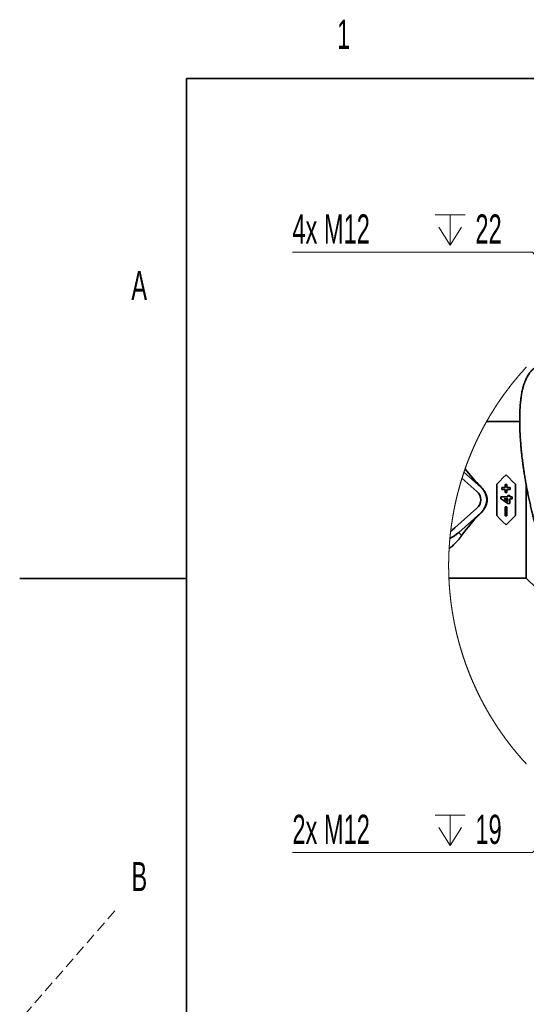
# Model space of a CAD drawing. Header units: millimetres. Extents: x 0 to 12118, y 0 to 8400.
# Tile 42 of 128: x 0 to 1215, y 5978 to 8341. Entities that reach past the tile are written whole.
import ezdxf

# ---------------------------------------------------------------- set-up
doc = ezdxf.new("R2010")
doc.units = ezdxf.units.MM
doc.header["$LTSCALE"] = 20
doc.linetypes.add('HIDDEN', pattern=[1.905, 1.27, -0.635])
doc.styles.add('SLDTEXTSTYLE0', font='TXT', dxfattribs={"width": 0.605})
doc.dimstyles.new('SLDDIMSTYLE12', dxfattribs={"dimtxt": 70, "dimasz": 70, "dimexe": 0, "dimexo": 0.0625, "dimgap": 17.5, "dimtad": 0, "dimtih": 1, "dimtoh": 1, "dimdec": 1, "dimlfac": 0.5, "dimrnd": 1e-09, "dimzin": 12, "dimdsep": 46, "dimtxsty": 'SLDTEXTSTYLE0', "dimblk1": 'NONE', "dimsah": 1, "dimcen": 0, "dimadec": 0, "dimazin": 3, "dimtfac": 1, "dimtmove": 0, "dimatfit": 3, "dimldrblk": 'NONE', "dimfxl": 1, "dimfrac": 2, "dimtolj": 1, "dimtzin": 12, "dimarcsym": 0})

# ---------------------------------------------------------------- blocks, each defined once
blk = doc.blocks.new('SW_SYMBOL_HOLE_DEPTH')
at = {"color": 0, "linetype": 'Continuous', "lineweight": 18}
for p, q in [((0, 17500), (16000, 17500)), ((8000, 17500), (8000, 1500)), ((2000, 11100), (8000, 1500)), ((14000, 11100), (8000, 1500))]:
    blk.add_line(p, q, dxfattribs=at)
blk = doc.blocks.new('_D_68')
at = {"color": 7, "linetype": 'Continuous', "lineweight": 0}
for p, q in [((1490.9, 6577.9), (1229.5, 6342.6)), ((1506, 6591.6), (1490.9, 6577.9)), ((1229.5, 6342.6), (653.8, 6342.6))]:
    blk.add_line(p, q, dxfattribs=at)
at = {"color": 7, "linetype": 'Continuous', "lineweight": 18}
blk.add_solid([(1490.9, 6577.9), (1432.2, 6538.5), (1445.6, 6523.6)], dxfattribs=at)
at = {"color": 7, "linetype": 'Continuous', "lineweight": 18, "xscale": 0.0045117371, "yscale": 0.0045117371, "zscale": 0.0045117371}
blk.add_blockref('SW_SYMBOL_HOLE_DEPTH', (995.9, 6352.7), dxfattribs=at)
at = {"color": 7, "linetype": 'Continuous', "lineweight": 18, "char_height": 70, "attachment_point": 1, "style": 'SLDTEXTSTYLE0'}
for s, insert in [('2x M12', (653.8, 6433)), ('19', (1092.6, 6433))]:
    blk.add_mtext(s, dxfattribs=dict(at, insert=insert))
blk = doc.blocks.new('_None')
blk = doc.blocks.new('_D_70')
at = {"color": 7, "linetype": 'Continuous', "lineweight": 0}
for p, q in [((1229.5, 7783.6), (653.8, 7783.6)), ((1511.8, 7452.5), (1229.5, 7783.6)), ((1525.1, 7437), (1511.8, 7452.5))]:
    blk.add_line(p, q, dxfattribs=at)
at = {"color": 7, "linetype": 'Continuous', "lineweight": 18}
blk.add_solid([(1511.8, 7452.5), (1474, 7512.3), (1458.8, 7499.3)], dxfattribs=at)
at = {"color": 7, "linetype": 'Continuous', "lineweight": 18, "xscale": 0.0045117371, "yscale": 0.0045117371, "zscale": 0.0045117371}
blk.add_blockref('SW_SYMBOL_HOLE_DEPTH', (995.9, 7793.7), dxfattribs=at)
at = {"color": 7, "linetype": 'Continuous', "lineweight": 18, "char_height": 70, "attachment_point": 1, "style": 'SLDTEXTSTYLE0'}
for s, insert in [('4x M12', (653.8, 7874)), ('22', (1092.6, 7874))]:
    blk.add_mtext(s, dxfattribs=dict(at, insert=insert))

msp = doc.modelspace()

# ---------------------------------------------------------------- linework, layer by layer
at = {"color": 7, "linetype": 'Continuous', "lineweight": 35}
for p, q in [((400, 200), (400, 8200)), ((11720, 8200), (400, 8200)), ((1198.821803, 7376.73902), (1119.326067, 7376.73902)), ((1065.204648, 7255.526418), (1105.780122, 7219.576235)), ((1060.417739, 7240.795846), (1096.363289, 7208.947892)), ((1143.799794, 7150.996442), (1143.799794, 7226.481433)), ((1156.2421, 7218.437547), (1156.2421, 7213.937516)), ((1163.742108, 7218.437547), (1156.2421, 7218.437547)), ((1156.2421, 7213.937516), (1163.742108, 7213.937516)), ((1163.742108, 7225.937481), (1163.742108, 7218.437547)), ((1168.242109, 7225.937481), (1163.742108, 7225.937481)), ((1163.742108, 7213.937516), (1163.742108, 7206.437464)), ((1168.242109, 7218.437547), (1168.242109, 7225.937481)), ((1175.742102, 7218.437547), (1168.242109, 7218.437547)), ((1168.242109, 7206.437464), (1168.242109, 7213.937516)), ((1168.242109, 7213.937516), (1175.742102, 7213.937516)), ((1175.742102, 7213.937516), (1175.742102, 7218.437547)), ((1188.314778, 7226.481433), (1188.314778, 7150.996442)), ((1214.458023, 7224.445219), (1214.458023, 7000.738973)), ((1153.912169, 7196.188087), (1153.912169, 7191.682691)), ((1170.527545, 7196.188087), (1153.912169, 7196.188087)), ((1161.53836, 7190.995807), (1170.527545, 7190.995807)), ((1163.742108, 7206.437464), (1168.242109, 7206.437464)), ((1170.527545, 7199.649687), (1170.527545, 7196.188087)), ((1175.027547, 7199.649687), (1170.527545, 7199.649687)), ((1170.527545, 7190.995807), (1170.527545, 7184.819097)), ((1175.027547, 7196.188087), (1175.027547, 7199.649687)), ((1180.56601, 7196.188087), (1175.027547, 7196.188087)), ((1175.027547, 7180.265064), (1175.027547, 7190.995807)), ((1175.027547, 7190.995807), (1180.56601, 7190.995807)), ((1180.56601, 7190.995807), (1180.56601, 7196.188087)), ((1096.363289, 7168.529982), (1043.142227, 7121.375794)), ((1109.271002, 7161.389346), (1105.995906, 7157.657976)), ((1163.807285, 7150.73895), (1163.807285, 7171.738977)), ((1163.807285, 7171.738977), (1168.307287, 7171.738977)), ((1168.307287, 7171.738977), (1168.307287, 7150.73895)), ((1170.543772, 7180.265064), (1175.027547, 7180.265064)), ((1105.780122, 7157.90152), (1052.559075, 7110.747332)), ((1168.307287, 7150.73895), (1163.807285, 7150.73895)), ((0, 7000), (400, 7000)), ((1029.073087, 7000.738973), (1214.458023, 7000.738973)), ((1214.458023, 7000.738973), (1239.458022, 6975.738878))]:
    msp.add_line(p, q, dxfattribs=at)
at = {"color": 8, "linetype": 'Continuous', "lineweight": 18}
for p, q in [((1105.995906, 7219.819779), (1105.780122, 7219.576235)), ((1105.995906, 7157.657976), (1105.780122, 7157.90152)), ((1059.430776, 7102.991576), (1052.559075, 7110.747332))]:
    msp.add_line(p, q, dxfattribs=at)
at = {"color": 7, "linetype": 'HIDDEN', "lineweight": 18}
msp.add_line((228.038476, 6202.137687), (0, 5940), dxfattribs=at)
at = {"color": 7, "linetype": 'Continuous', "lineweight": 18, "flags": 128}
msp.add_lwpolyline([(1214.777229, 7507.576937), (1214.268995, 7507.026429), (1213.761349, 7506.475205), (1213.254293, 7505.923505), (1212.747825, 7505.371089), (1212.241945, 7504.818434), (1211.736662, 7504.265065), (1211.231967, 7503.711219), (1210.72786, 7503.156657), (1210.22435, 7502.601857), (1209.721429, 7502.046342), (1209.219103, 7501.49035), (1208.717373, 7500.933642), (1208.216233, 7500.376696), (1207.715695, 7499.819035), (1207.215746, 7499.260659), (1206.716393, 7498.702044), (1206.217644, 7498.142714), (1205.719483, 7497.583146), (1205.221926, 7497.022862), (1204.724965, 7496.461863), (1204.228607, 7495.900626), (1203.732846, 7495.338673), (1203.23768, 7494.776244), (1202.743118, 7494.213338), (1202.249159, 7493.649716), (1201.755804, 7493.085856), (1201.263045, 7492.521281), (1200.770897, 7491.956229), (1200.279345, 7491.3907), (1199.788404, 7490.824456), (1199.298066, 7490.257973), (1198.808332, 7489.690776), (1198.319202, 7489.123101), (1197.830675, 7488.55495), (1197.342766, 7487.986083), (1196.855453, 7487.416978), (1196.368751, 7486.847157), (1195.882661, 7486.27686), (1195.397181, 7485.706086), (1194.912312, 7485.134835), (1194.428039, 7484.562869), (1193.944392, 7483.990664), (1193.461356, 7483.417744), (1192.978931, 7482.844348), (1192.497102, 7482.270474), (1192.015899, 7481.695885), (1191.535321, 7481.121058), (1191.05534, 7480.545516), (1190.575985, 7479.969735), (1190.09724, 7479.393239), (1189.619107, 7478.816266), (1189.141584, 7478.238816), (1188.664687, 7477.660889), (1188.188416, 7477.082248), (1187.712756, 7476.503367), (1187.237707, 7475.923772), (1186.763284, 7475.343699), (1186.289472, 7474.76315), (1185.8163, 7474.182124), (1185.343725, 7473.600621), (1184.87179, 7473.018641), (1184.400467, 7472.435946), (1183.929769, 7471.853013), (1183.459682, 7471.269364), (1182.990236, 7470.685477), (1182.5214, 7470.100875), (1182.053206, 7469.515795), (1181.585622, 7468.930239), (1181.118665, 7468.344207), (1180.652333, 7467.757697), (1180.186642, 7467.170472), (1179.721562, 7466.583009), (1179.257107, 7465.995068), (1178.793294, 7465.406413), (1178.330106, 7464.817519), (1177.867544, 7464.22791), (1177.405608, 7463.637824), (1176.944298, 7463.047261), (1176.483629, 7462.45646), (1176.023585, 7461.864943), (1175.564182, 7461.27295), (1175.105405, 7460.68048), (1174.647269, 7460.087533), (1174.189759, 7459.493871), (1173.732874, 7458.89997), (1173.276631, 7458.305592), (1172.821028, 7457.710738), (1172.36605, 7457.115168), (1171.911714, 7456.51936), (1171.458018, 7455.923075), (1171.004963, 7455.326075), (1170.552534, 7454.728837), (1170.100746, 7454.130883), (1169.649598, 7453.532691), (1169.199092, 7452.933783), (1168.749226, 7452.334637), (1168.299985, 7451.734776), (1167.851401, 7451.134677), (1167.403457, 7450.533862), (1166.956139, 7449.932809), (1166.509477, 7449.33104), (1166.063455, 7448.729033), (1165.618074, 7448.126311), (1165.173349, 7447.52335), (1164.72925, 7446.919675), (1164.285806, 7446.31576), (1163.843003, 7445.711131), (1163.400856, 7445.106263), (1162.959335, 7444.50068), (1162.518484, 7443.894858), (1162.078259, 7443.288321), (1161.63869, 7442.681546), (1161.199776, 7442.074294), (1160.761503, 7441.466326), (1160.323886, 7440.858121), (1159.886909, 7440.249438), (1159.450588, 7439.640279), (1159.014908, 7439.030642), (1158.579898, 7438.420291), (1158.145529, 7437.809701), (1157.711801, 7437.198634), (1157.278744, 7436.587329), (1156.846327, 7435.975308), (1156.414566, 7435.362811), (1155.983475, 7434.749837), (1155.553025, 7434.136624), (1155.123231, 7433.522696), (1154.694093, 7432.908292), (1154.26561, 7432.293648), (1153.837783, 7431.678529), (1153.410611, 7431.062693), (1152.984095, 7430.44662), (1152.55825, 7429.830069), (1152.13306, 7429.213042), (1151.708511, 7428.595538), (1151.284647, 7427.977795), (1150.861425, 7427.359338), (1150.438872, 7426.740403), (1150.016976, 7426.12123), (1149.595735, 7425.50158), (1149.175165, 7424.881215), (1148.755265, 7424.260611), (1148.336021, 7423.639531), (1147.917432, 7423.017974), (1147.499514, 7422.396178), (1147.082252, 7421.773667), (1146.66566, 7421.150918), (1146.249739, 7420.527453), (1145.834488, 7419.90375), (1145.419893, 7419.27957), (1145.005969, 7418.654914), (1144.5927, 7418.02978), (1144.180117, 7417.404408), (1143.768189, 7416.778321), (1143.356932, 7416.151995), (1142.946345, 7415.525193), (1142.536429, 7414.897914), (1142.127184, 7414.270158), (1141.718609, 7413.641925), (1141.310704, 7413.013453), (1140.90347, 7412.384505), (1140.496907, 7411.754842), (1140.091014, 7411.125178), (1139.685792, 7410.494799), (1139.281255, 7409.863944), (1138.877374, 7409.23285), (1138.474179, 7408.601279), (1138.071654, 7407.969231), (1137.669814, 7407.336707), (1137.268645, 7406.703706), (1136.868147, 7406.070466), (1136.468319, 7405.436749), (1136.069176, 7404.802556), (1135.670719, 7404.167886), (1135.272933, 7403.532977), (1134.875817, 7402.897353), (1134.479386, 7402.261491), (1134.083641, 7401.625151), (1133.688567, 7400.988574), (1133.294178, 7400.351281), (1132.900459, 7399.71375), (1132.507426, 7399.075742), (1132.115078, 7398.437257), (1131.723416, 7397.798533), (1131.332425, 7397.159333), (1130.942119, 7396.519656), (1130.552498, 7395.879502), (1130.163563, 7395.23911), (1129.775313, 7394.598241), (1129.387749, 7393.956895), (1129.00087, 7393.315072), (1128.614676, 7392.673011), (1128.229154, 7392.030473), (1127.844331, 7391.387458), (1127.460194, 7390.743966), (1127.076743, 7390.100236), (1126.693976, 7389.456029), (1126.311911, 7388.811345), (1125.930515, 7388.166423), (1125.549821, 7387.521024), (1125.169811, 7386.875148), (1124.790487, 7386.228795), (1124.411864, 7385.582204), (1124.033925, 7384.935136), (1123.656673, 7384.287829), (1123.28012, 7383.639807), (1122.904253, 7382.991547), (1122.529072, 7382.343049), (1122.154591, 7381.694073), (1121.78081, 7381.044621), (1121.407715, 7380.394692), (1121.03532, 7379.744286), (1120.663611, 7379.093642), (1120.292601, 7378.442759), (1119.922293, 7377.791161), (1119.552669, 7377.139563), (1119.326067, 7376.73902), (1118.957577, 7376.086468), (1118.589771, 7375.433678), (1118.222681, 7374.780411), (1117.856276, 7374.126906), (1117.490572, 7373.472686), (1117.125553, 7372.818227), (1116.76125, 7372.163529), (1116.397647, 7371.508355), (1116.034729, 7370.852704), (1115.672526, 7370.196814), (1115.311024, 7369.540448), (1114.950207, 7368.883605), (1114.590106, 7368.226523), (1114.230705, 7367.568965), (1113.872004, 7366.911168), (1113.514004, 7366.252656), (1113.156704, 7365.594144), (1112.800104, 7364.935155), (1112.444219, 7364.275689), (1112.089035, 7363.615746), (1111.734552, 7362.955565), (1111.380783, 7362.295146), (1111.027715, 7361.634011), (1110.675347, 7360.972876), (1110.323695, 7360.311026), (1109.972743, 7359.648938), (1109.622491, 7358.986611), (1109.272954, 7358.323807), (1108.924133, 7357.660527), (1108.576012, 7356.997008), (1108.228592, 7356.333012), (1107.881886, 7355.668778), (1107.535896, 7355.004067), (1107.190621, 7354.339118), (1106.846047, 7353.673692), (1106.502173, 7353.007788), (1106.159029, 7352.341647), (1105.816585, 7351.675267), (1105.474857, 7351.00841), (1105.133844, 7350.341077), (1104.793531, 7349.673505), (1104.453949, 7349.005456), (1104.115066, 7348.337168), (1103.776899, 7347.668404), (1103.439448, 7346.999402), (1103.102711, 7346.329922), (1102.76669, 7345.660205), (1102.431384, 7344.99001), (1102.096794, 7344.319577), (1101.762933, 7343.648667), (1101.429773, 7342.977519), (1101.097328, 7342.306132), (1100.765598, 7341.63403), (1100.434599, 7340.961928), (1100.104315, 7340.289111), (1099.774746, 7339.616294), (1099.445892, 7338.943), (1099.117753, 7338.269229), (1098.790345, 7337.595219), (1098.463652, 7336.920972), (1098.137674, 7336.246247), (1097.812427, 7335.571046), (1097.487894, 7334.895606), (1097.164092, 7334.219928), (1096.841005, 7333.543772), (1096.518633, 7332.867379), (1096.196992, 7332.190509), (1095.876065, 7331.5134), (1095.555869, 7330.836053), (1095.236388, 7330.158229), (1094.917638, 7329.479928), (1094.599617, 7328.801389), (1094.282312, 7328.122611), (1093.965736, 7327.443356), (1093.649891, 7326.763863), (1093.334762, 7326.084132), (1093.020362, 7325.403924), (1092.706678, 7324.723239), (1092.393738, 7324.042554), (1092.081514, 7323.361392), (1091.770021, 7322.679753), (1091.459257, 7321.997876), (1091.149223, 7321.31576), (1090.83992, 7320.633168), (1090.531332, 7319.950337), (1090.223489, 7319.267268), (1089.916361, 7318.583722), (1089.609978, 7317.899937), (1089.304311, 7317.215676), (1088.999388, 7316.531176), (1088.695181, 7315.846438), (1088.391719, 7315.161223), (1088.088972, 7314.47577), (1087.78697, 7313.790078), (1087.485698, 7313.103909), (1087.185157, 7312.417502), (1086.88536, 7311.730618), (1086.586279, 7311.043734), (1086.287943, 7310.356374), (1085.990337, 7309.668536), (1085.693461, 7308.98046), (1085.39733, 7308.292145), (1085.10193, 7307.603593), (1084.807259, 7306.914563), (1084.513334, 7306.225295), (1084.220139, 7305.535788), (1083.927688, 7304.845805), (1083.635968, 7304.155583), (1083.344979, 7303.465123), (1083.054734, 7302.774186), (1082.765219, 7302.08301), (1082.476449, 7301.391597), (1082.188425, 7300.699944), (1081.901131, 7300.007815), (1081.614581, 7299.315448), (1081.328762, 7298.622603), (1081.043688, 7297.929759), (1080.759344, 7297.236438), (1080.47576, 7296.542878), (1080.192906, 7295.848841), (1079.910782, 7295.154805), (1079.629419, 7294.460292), (1079.348785, 7293.765301), (1079.068897, 7293.070311), (1078.789753, 7292.374844), (1078.51134, 7291.679139), (1078.233687, 7290.983195), (1077.956763, 7290.287013), (1077.680585, 7289.590354), (1077.405167, 7288.893456), (1077.130479, 7288.19632), (1076.856536, 7287.498708), (1076.583338, 7286.801095), (1076.310885, 7286.103005), (1076.039178, 7285.404677), (1075.768215, 7284.706111), (1075.497997, 7284.007067), (1075.22854, 7283.307786), (1074.959812, 7282.608504), (1074.691844, 7281.908507), (1074.424607, 7281.20851), (1074.15813, 7280.508275), (1073.892397, 7279.807563), (1073.62741, 7279.106612), (1073.363182, 7278.405423), (1073.099685, 7277.703995), (1072.836963, 7277.002091), (1072.574971, 7276.300187), (1072.313723, 7275.597806), (1072.053251, 7274.895186), (1071.793494, 7274.192328), (1071.534512, 7273.489232), (1071.276275, 7272.785659), (1071.018783, 7272.082085), (1070.762066, 7271.378035), (1070.506064, 7270.673747), (1070.250836, 7269.96922), (1069.996354, 7269.264455), (1069.742647, 7268.559451), (1069.489655, 7267.85397), (1069.237438, 7267.14849), (1068.985966, 7266.442532), (1068.735269, 7265.736336), (1068.485317, 7265.029902), (1068.23611, 7264.32323), (1067.987648, 7263.616318), (1067.819354, 7263.136143), (1067.572174, 7262.428756), (1067.325768, 7261.721129), (1067.080078, 7261.013145), (1066.835163, 7260.305042), (1066.591022, 7259.596581), (1066.347626, 7258.887882), (1066.104976, 7258.178825), (1065.86307, 7257.469649), (1065.62194, 7256.760235), (1065.381584, 7256.050462), (1065.204648, 7255.526418), (1064.965603, 7254.816289), (1064.727304, 7254.105801), (1064.48975, 7253.395195), (1064.25297, 7252.684231), (1064.016965, 7251.973028), (1063.781706, 7251.261587), (1063.547191, 7250.549907), (1063.313452, 7249.83787), (1063.080457, 7249.125714), (1062.848238, 7248.413319), (1062.616793, 7247.700567), (1062.386093, 7246.987695), (1062.156138, 7246.274466), (1061.926958, 7245.560999), (1061.698553, 7244.847293), (1061.470893, 7244.133467), (1061.244008, 7243.419285), (1061.017898, 7242.704863), (1060.792533, 7241.990204), (1060.567913, 7241.275306), (1060.417739, 7240.795846), (1060.19443, 7240.08059), (1059.971866, 7239.365096), (1059.750048, 7238.649244), (1059.529034, 7237.933273), (1059.308765, 7237.217064), (1059.089241, 7236.500616), (1058.870492, 7235.78393), (1058.652518, 7235.067005), (1058.435318, 7234.349842), (1058.218864, 7233.63244), (1058.003185, 7232.9148), (1057.78828, 7232.196922), (1057.57415, 7231.478805), (1057.360766, 7230.760569), (1057.148156, 7230.041976), (1056.936321, 7229.323263), (1056.725231, 7228.604193), (1056.514916, 7227.885003), (1056.305376, 7227.165575), (1056.096611, 7226.445908), (1055.888591, 7225.726003), (1055.681375, 7225.00586), (1055.474905, 7224.285598), (1055.269209, 7223.564977), (1055.064288, 7222.844238), (1054.860113, 7222.12326), (1054.656741, 7221.402044), (1054.454115, 7220.680589), (1054.252264, 7219.959016), (1054.051188, 7219.237203), (1053.850887, 7218.515033), (1053.65133, 7217.792864), (1053.452579, 7217.070336), (1053.254572, 7216.34757), (1053.05737, 7215.624685), (1052.860913, 7214.901562), (1052.665231, 7214.1782), (1052.470324, 7213.454718), (1052.276192, 7212.73088), (1052.082834, 7212.006922), (1051.890252, 7211.282844), (1051.698444, 7210.558409), (1051.507381, 7209.833855), (1051.317123, 7209.109063), (1051.12764, 7208.384151), (1050.938932, 7207.658882), (1050.750968, 7206.933493), (1050.56381, 7206.207986), (1050.377396, 7205.48212), (1050.191787, 7204.756136), (1050.006953, 7204.030032), (1049.822864, 7203.30369), (1049.63958, 7202.577109), (1049.457071, 7201.85029), (1049.275336, 7201.123352), (1049.094347, 7200.396175), (1048.914162, 7199.668879), (1048.734752, 7198.941226), (1048.556117, 7198.213572), (1048.378256, 7197.48568), (1048.201171, 7196.75755), (1048.02486, 7196.029181), (1047.849355, 7195.300693), (1047.674594, 7194.572086), (1047.500638, 7193.843241), (1047.327427, 7193.114156), (1047.15502, 7192.384953), (1046.983389, 7191.655512), (1046.812532, 7190.925951), (1046.64245, 7190.196152), (1046.473143, 7189.466114), (1046.304641, 7188.736076), (1046.136883, 7188.005681), (1045.969931, 7187.275166), (1045.803753, 7186.544533), (1045.63835, 7185.81366), (1045.473752, 7185.082669), (1045.309899, 7184.351439), (1045.14685, 7183.62009), (1044.984577, 7182.888503), (1044.823078, 7182.156796), (1044.662354, 7181.424851), (1044.502435, 7180.692787), (1044.34326, 7179.960603), (1044.184891, 7179.228182), (1044.027326, 7178.495521), (1043.870506, 7177.762861), (1043.714491, 7177.029962), (1043.559251, 7176.296825), (1043.404785, 7175.563569), (1043.251124, 7174.830193), (1043.098239, 7174.096579), (1042.946128, 7173.362846), (1042.794791, 7172.628994), (1042.64426, 7171.894903), (1042.494503, 7171.160693), (1042.345521, 7170.426364), (1042.197344, 7169.691796), (1042.049912, 7168.957109), (1041.903314, 7168.222184), (1041.757462, 7167.487259), (1041.612414, 7166.752095), (1041.468141, 7166.016693), (1041.324673, 7165.281291), (1041.181979, 7164.54565), (1041.04006, 7163.809891), (1040.898946, 7163.073892), (1040.758607, 7162.337894), (1040.619043, 7161.601658), (1040.480283, 7160.865302), (1040.342299, 7160.128708), (1040.205119, 7159.392113), (1040.068713, 7158.655281), (1039.933083, 7157.918329), (1039.798257, 7157.181139), (1039.664206, 7156.443949), (1039.53093, 7155.70652), (1039.398459, 7154.968972), (1039.266792, 7154.231305), (1039.135871, 7153.493519), (1039.005784, 7152.755613), (1038.876442, 7152.017469), (1038.747904, 7151.279206), (1038.620171, 7150.540943), (1038.493214, 7149.802441), (1038.36703, 7149.063701), (1038.241652, 7148.324961), (1038.117078, 7147.586102), (1037.99328, 7146.847005), (1037.870256, 7146.107907), (1037.748036, 7145.368571), (1037.626592, 7144.629116), (1037.505952, 7143.889541), (1037.386087, 7143.149848), (1037.267027, 7142.410035), (1037.148741, 7141.670103), (1037.031261, 7140.930052), (1036.914585, 7140.189881), (1036.798653, 7139.449591), (1036.683557, 7138.709063), (1036.569235, 7137.968535), (1036.455688, 7137.227888), (1036.342946, 7136.487002), (1036.231009, 7135.746116), (1036.119846, 7135.005111), (1036.009458, 7134.263868), (1035.899905, 7133.522625), (1035.791097, 7132.781262), (1035.683123, 7132.039661), (1035.575894, 7131.29806), (1035.4695, 7130.55634), (1035.36388, 7129.814501), (1035.259036, 7129.072542), (1035.155026, 7128.330464), (1035.051761, 7127.588267), (1034.94933, 7126.845951), (1034.847674, 7126.103515), (1034.746793, 7125.36108), (1034.646717, 7124.618406), (1034.547446, 7123.875732), (1034.448949, 7123.13282), (1034.351257, 7122.389908), (1034.25437, 7121.646876), (1034.158257, 7120.903725), (1034.062949, 7120.160455), (1033.968416, 7119.417066), (1033.874688, 7118.673677), (1033.781764, 7117.93005), (1033.689616, 7117.186422), (1033.598271, 7116.442675), (1033.507732, 7115.698809), (1033.417967, 7114.954943), (1033.329007, 7114.210839), (1033.292827, 7113.906498), (1033.205, 7113.162274), (1033.117947, 7112.418051), (1033.0317, 7111.673708), (1032.946226, 7110.929246), (1032.861588, 7110.184664), (1032.777694, 7109.440083), (1032.694635, 7108.695383), (1032.612351, 7107.950563), (1032.530871, 7107.205624), (1032.450167, 7106.460685), (1032.370297, 7105.715627), (1032.291201, 7104.97045), (1032.212881, 7104.225273), (1032.135365, 7103.479976), (1032.058654, 7102.734561), (1031.982747, 7101.989026), (1031.907645, 7101.243491), (1031.833318, 7100.497837), (1031.759796, 7099.752064), (1031.687049, 7099.00629), (1031.615106, 7098.260398), (1031.543968, 7097.514505), (1031.473634, 7096.768493), (1031.433461, 7096.338386), (1031.364379, 7095.592255), (1031.296072, 7094.846005), (1031.228599, 7094.099755), (1031.161902, 7093.353386), (1031.095979, 7092.606897), (1031.030891, 7091.860409), (1030.966577, 7091.113801), (1030.903069, 7090.367193), (1030.840365, 7089.620466), (1030.778465, 7088.873739), (1030.717341, 7088.126893), (1030.657021, 7087.379927), (1030.597505, 7086.632962), (1030.538765, 7085.885997), (1030.480829, 7085.138912), (1030.423728, 7084.391708), (1030.367372, 7083.644504), (1030.31185, 7082.8973), (1030.257103, 7082.149858), (1030.203191, 7081.402535), (1030.150053, 7080.655093), (1030.097691, 7079.907532), (1030.046162, 7079.15997), (1029.995409, 7078.412409), (1029.94546, 7077.664728), (1029.896316, 7076.917047), (1029.847947, 7076.169247), (1029.800413, 7075.421448), (1029.753653, 7074.673528), (1029.707697, 7073.925609), (1029.662547, 7073.177571), (1029.618171, 7072.429652), (1029.590217, 7071.950907), (1029.547182, 7071.20275), (1029.504922, 7070.454712), (1029.463467, 7069.706435), (1029.422817, 7068.958277), (1029.382971, 7068.210001), (1029.343901, 7067.461605), (1029.305664, 7066.713328), (1029.268203, 7065.964932), (1029.231546, 7065.216417), (1029.195694, 7064.468021), (1029.160616, 7063.719506), (1029.126373, 7062.970872), (1029.092905, 7062.222357), (1029.060242, 7061.473722), (1029.028383, 7060.724969), (1028.9973, 7059.976334), (1028.96705, 7059.227581), (1028.937576, 7058.478827), (1028.908906, 7057.730074), (1028.881041, 7056.981201), (1028.85398, 7056.232447), (1028.827724, 7055.483575), (1028.802243, 7054.734583), (1028.777597, 7053.98571), (1028.753725, 7053.236718), (1028.730658, 7052.487726), (1028.708366, 7051.738734), (1028.686908, 7050.989742), (1028.666226, 7050.240631), (1028.646377, 7049.491639), (1028.627304, 7048.742528), (1028.609035, 7047.993417), (1028.591571, 7047.244305), (1028.574881, 7046.495075), (1028.559027, 7045.745964), (1028.543947, 7044.996733), (1028.529671, 7044.247503), (1028.516201, 7043.498392), (1028.503535, 7042.749161), (1028.491644, 7041.999812), (1028.480587, 7041.250582), (1028.470305, 7040.501351), (1028.460828, 7039.752121), (1028.452185, 7039.002771), (1028.444288, 7038.253541), (1028.437224, 7037.504191), (1028.430966, 7036.754842), (1028.425482, 7036.005611), (1028.420803, 7035.256262), (1028.416929, 7034.506912), (1028.413859, 7033.757562), (1028.411594, 7033.008213), (1028.410134, 7032.258863), (1028.409449, 7031.509633), (1028.409568, 7030.760283), (1028.410492, 7030.010934), (1028.41222, 7029.261584), (1028.414754, 7028.512234), (1028.418091, 7027.762885), (1028.422204, 7027.013535), (1028.427151, 7026.264305), (1028.432873, 7025.514955), (1028.4394, 7024.765606), (1028.446731, 7024.016375), (1028.454867, 7023.267026), (1028.463778, 7022.517795), (1028.473494, 7021.768446), (1028.484044, 7021.019215), (1028.495369, 7020.269985), (1028.507498, 7019.520755), (1028.520403, 7018.771524), (1028.534142, 7018.022294), (1028.548685, 7017.273063), (1028.564004, 7016.523952), (1028.580127, 7015.774722), (1028.597054, 7015.025611), (1028.614787, 7014.2765), (1028.633294, 7013.527388), (1028.652636, 7012.778277), (1028.672752, 7012.029285), (1028.693673, 7011.280174), (1028.715399, 7010.531182), (1028.73793, 7009.78219), (1028.761265, 7009.033198), (1028.785375, 7008.284206), (1028.81029, 7007.535333), (1028.836009, 7006.786461), (1028.862533, 7006.037588), (1028.889862, 7005.288715), (1028.917996, 7004.539962), (1028.946904, 7003.791208), (1028.976617, 7003.042454), (1029.007134, 7002.293701), (1029.038457, 7001.545067), (1029.070583, 7000.796313), (1029.073087, 7000.738973), (1029.106048, 6999.990339), (1029.139844, 6999.241824), (1029.174415, 6998.493309), (1029.20979, 6997.744794), (1029.24597, 6996.996279), (1029.282925, 6996.247883), (1029.320714, 6995.499487), (1029.359279, 6994.751091), (1029.398647, 6994.002814), (1029.438821, 6993.254537), (1029.479799, 6992.50638), (1029.521552, 6991.758222), (1029.56411, 6991.010065), (1029.607502, 6990.262027), (1029.651639, 6989.513988), (1029.696611, 6988.76595), (1029.742387, 6988.018031), (1029.788939, 6987.270112), (1029.836295, 6986.522312), (1029.884455, 6985.774512), (1029.93339, 6985.026831), (1029.98316, 6984.279151), (1030.033705, 6983.53147), (1030.085055, 6982.783909), (1030.137209, 6982.036347), (1030.190137, 6981.288905), (1030.243901, 6980.541463), (1030.298439, 6979.79414), (1030.353752, 6979.046817), (1030.4099, 6978.299613), (1030.466852, 6977.552409), (1030.524579, 6976.805324), (1030.583111, 6976.058359), (1030.642418, 6975.311274), (1030.702559, 6974.564428), (1030.763475, 6973.817582), (1030.825195, 6973.070736), (1030.88772, 6972.324009), (1030.951021, 6971.577401), (1031.015125, 6970.830793), (1031.080035, 6970.084305), (1031.145749, 6969.337816), (1031.212238, 6968.591447), (1031.279532, 6967.845077), (1031.34763, 6967.098946), (1031.416533, 6966.352696), (1031.486211, 6965.606684), (1031.556693, 6964.860673), (1031.62798, 6964.114661), (1031.700072, 6963.368888), (1031.772939, 6962.622995), (1031.84661, 6961.877341), (1031.921056, 6961.131687), (1031.996337, 6960.386152), (1032.072393, 6959.640736), (1032.149253, 6958.895321), (1032.226888, 6958.150024), (1032.305328, 6957.404847), (1032.384572, 6956.65967), (1032.464621, 6955.914612), (1032.545445, 6955.169673), (1032.627073, 6954.424734), (1032.709507, 6953.680033), (1032.792715, 6952.935333), (1032.876727, 6952.190633), (1032.961545, 6951.446171), (1033.047137, 6950.701709), (1033.133534, 6949.957366), (1033.220736, 6949.213142), (1033.308712, 6948.469038), (1033.397493, 6947.724933), (1033.487049, 6946.980948), (1033.57744, 6946.237082), (1033.668605, 6945.493335), (1033.760545, 6944.749589), (1033.85329, 6944.00608), (1033.946839, 6943.262572), (1034.041194, 6942.519183), (1034.136323, 6941.775913), (1034.232226, 6941.032762), (1034.328965, 6940.289731), (1034.426478, 6939.546699), (1034.524766, 6938.803906), (1034.623859, 6938.061113), (1034.723756, 6937.318439), (1034.824458, 6936.576004), (1034.925935, 6935.833568), (1035.028187, 6935.091133), (1035.131243, 6934.348936), (1035.235104, 6933.606858), (1035.33974, 6932.864899), (1035.445181, 6932.122941), (1035.551426, 6931.381221), (1035.658446, 6930.63962), (1035.766271, 6929.898019), (1035.874871, 6929.156656), (1035.984245, 6928.415293), (1036.094454, 6927.67405), (1036.205438, 6926.933045), (1036.317197, 6926.19204), (1036.42976, 6925.451274), (1036.543099, 6924.710507), (1036.657241, 6923.969979), (1036.772189, 6923.229451), (1036.887911, 6922.489161), (1037.004439, 6921.748872), (1037.12174, 6921.00882), (1037.239817, 6920.268888), (1037.358699, 6919.528956), (1037.478385, 6918.789263), (1037.598846, 6918.049688), (1037.720111, 6917.310233), (1037.842152, 6916.570897), (1037.964967, 6915.83168), (1038.088587, 6915.092582), (1038.213012, 6914.353723), (1038.338212, 6913.614864), (1038.464186, 6912.876243), (1038.590965, 6912.137623), (1038.718549, 6911.39924), (1038.846878, 6910.660977), (1038.976041, 6909.922952), (1039.105949, 6909.184928), (1039.236662, 6908.447022), (1039.36818, 6907.709355), (1039.500472, 6906.971807), (1039.63354, 6906.234379), (1039.767412, 6905.497069), (1039.902059, 6904.759998), (1040.03751, 6904.022927), (1040.173737, 6903.286094), (1040.310768, 6902.549381), (1040.448544, 6901.812787), (1040.587154, 6901.076431), (1040.72651, 6900.340194), (1040.86667, 6899.604077), (1041.007606, 6898.868079), (1041.149346, 6898.132319), (1041.29186, 6897.396679), (1041.43515, 6896.661157), (1041.579244, 6895.925755), (1041.724113, 6895.190592), (1041.869787, 6894.455547), (1042.016206, 6893.720622), (1042.163429, 6892.985935), (1042.311457, 6892.251367), (1042.46023, 6891.516919), (1042.609808, 6890.782709), (1042.760191, 6890.048618), (1042.911318, 6889.314646), (1043.063251, 6888.580913), (1043.215958, 6887.847299), (1043.36947, 6887.113805), (1043.523756, 6886.380548), (1043.678788, 6885.647411), (1043.834654, 6884.914512), (1043.991265, 6884.181733), (1044.148681, 6883.449073), (1044.306872, 6882.716651), (1044.465837, 6881.984348), (1044.625608, 6881.252165), (1044.786123, 6880.520339), (1044.947443, 6879.788513), (1045.109538, 6879.056926), (1045.272407, 6878.325457), (1045.436082, 6877.594228), (1045.600531, 6876.863236), (1045.765725, 6876.132245), (1045.931754, 6875.401611), (1046.098528, 6874.670977), (1046.266076, 6873.940701), (1046.43443, 6873.210544), (1046.603528, 6872.480507), (1046.773431, 6871.750707), (1046.944109, 6871.021027), (1047.115562, 6870.291586), (1047.287819, 6869.562263), (1047.460822, 6868.833179), (1047.634629, 6868.104334), (1047.809181, 6867.375607), (1047.984538, 6866.647), (1048.16067, 6865.918751), (1048.337576, 6865.190501), (1048.515228, 6864.462609), (1048.693714, 6863.734836), (1048.872945, 6863.007183), (1049.052951, 6862.279887), (1049.233732, 6861.552591), (1049.415288, 6860.825653), (1049.597648, 6860.098834), (1049.780754, 6859.372253), (1049.964634, 6858.645792), (1050.149319, 6857.919569), (1050.334749, 6857.193465), (1050.520984, 6856.467719), (1050.707964, 6855.742092), (1050.895718, 6855.016584), (1051.084277, 6854.291434), (1051.273582, 6853.566403), (1051.463661, 6852.841611), (1051.654545, 6852.116937), (1051.846174, 6851.392503), (1052.038578, 6850.668306), (1052.231756, 6849.944348), (1052.42571, 6849.220509), (1052.620438, 6848.496909), (1052.815941, 6847.773547), (1053.01222, 6847.050304), (1053.209272, 6846.327419), (1053.407071, 6845.604653), (1053.605673, 6844.882126), (1053.805021, 6844.159717), (1054.005144, 6843.437667), (1054.206071, 6842.715735), (1054.407743, 6841.994042), (1054.61016, 6841.272588), (1054.813382, 6840.551371), (1055.017379, 6839.830274), (1055.222121, 6839.109416), (1055.427638, 6838.388915), (1055.63393, 6837.668533), (1055.840996, 6836.948271), (1056.048808, 6836.228366), (1056.257424, 6835.508699), (1056.466786, 6834.789152), (1056.676922, 6834.069843), (1056.887803, 6833.350892), (1057.099489, 6832.63206), (1057.31192, 6831.913466), (1057.525126, 6831.195111), (1057.739076, 6830.476994), (1057.953832, 6829.758997), (1058.169333, 6829.041357), (1058.385578, 6828.323955), (1058.602629, 6827.606673), (1058.820424, 6826.889748), (1059.038994, 6826.172943), (1059.258309, 6825.456376), (1059.4784, 6824.740166), (1059.699265, 6824.024076), (1059.920905, 6823.308224), (1060.143289, 6822.59273), (1060.366449, 6821.877355), (1060.590354, 6821.162219), (1060.815034, 6820.44744), (1061.040459, 6819.73278), (1061.266688, 6819.018359), (1061.493633, 6818.304295), (1061.721382, 6817.590351), (1061.949876, 6816.876764), (1062.179116, 6816.163296), (1062.40913, 6815.450186), (1062.639919, 6814.737196), (1062.871454, 6814.024563), (1063.103733, 6813.312168), (1063.336787, 6812.600012), (1063.570616, 6811.888094), (1063.80519, 6811.176414), (1064.040539, 6810.464973), (1064.276633, 6809.753771), (1064.513502, 6809.042926), (1064.751116, 6808.3322), (1064.989475, 6807.621832), (1065.228609, 6806.911702), (1065.468488, 6806.201811), (1065.709141, 6805.492158), (1065.95054, 6804.782743), (1066.192714, 6804.073567), (1066.435633, 6803.364749), (1066.679296, 6802.656169), (1066.923735, 6801.947827), (1067.168919, 6801.239724), (1067.414877, 6800.531859), (1067.661581, 6799.824352), (1067.90903, 6799.116964), (1068.157253, 6798.409934), (1068.406192, 6797.703261), (1068.655935, 6796.996708), (1068.906394, 6796.290512), (1069.157628, 6795.584554), (1069.409606, 6794.878835), (1069.66233, 6794.173355), (1069.915829, 6793.468232), (1070.170072, 6792.763347), (1070.425061, 6792.058701), (1070.680795, 6791.354413), (1070.937303, 6790.650244), (1071.194557, 6789.946551), (1071.452556, 6789.242978), (1071.711299, 6788.539762), (1071.970788, 6787.836785), (1072.231052, 6787.134046), (1072.492061, 6786.431665), (1072.753814, 6785.729522), (1073.016298, 6785.027618), (1073.279542, 6784.326072), (1073.543546, 6783.624763), (1073.808295, 6782.923813), (1074.073789, 6782.2231), (1074.340028, 6781.522627), (1074.607027, 6780.82251), (1074.874756, 6780.122633), (1075.143245, 6779.422993), (1075.41248, 6778.723712), (1075.682459, 6778.024668), (1075.953183, 6777.325983), (1076.224652, 6776.627536), (1076.496867, 6775.929446), (1076.769826, 6775.231595), (1077.043531, 6774.533982), (1077.31798, 6773.836727), (1077.593175, 6773.13971), (1077.869115, 6772.443051), (1078.1458, 6771.74675), (1078.423214, 6771.050567), (1078.701389, 6770.354862), (1078.980294, 6769.659276), (1079.259959, 6768.964166), (1079.540354, 6768.269176), (1079.82148, 6767.574663), (1080.103365, 6766.880269), (1080.38598, 6766.186352), (1080.669341, 6765.492673), (1080.953446, 6764.799232), (1081.238282, 6764.106149), (1081.523863, 6763.413424), (1081.810189, 6762.720937), (1082.097245, 6762.028689), (1082.385046, 6761.336798), (1082.673577, 6760.645265), (1082.962853, 6759.95409), (1083.25286, 6759.263153), (1083.543611, 6758.572454), (1083.835108, 6757.882113), (1084.127319, 6757.19213), (1084.420291, 6756.502504), (1084.713978, 6755.813117), (1085.00841, 6755.123968), (1085.303587, 6754.435296), (1085.59948, 6753.746862), (1085.896132, 6753.058667), (1086.193499, 6752.370949), (1086.491597, 6751.683469), (1086.79044, 6750.996227), (1087.090013, 6750.309343), (1087.390331, 6749.622817), (1087.691364, 6748.936648), (1087.993142, 6748.250718), (1088.295636, 6747.565264), (1088.598875, 6746.87993), (1088.902843, 6746.195073), (1089.207542, 6745.510454), (1089.512972, 6744.826193), (1089.819131, 6744.142289), (1090.12602, 6743.458624), (1090.43364, 6742.775316), (1090.741989, 6742.092366), (1091.051069, 6741.409774), (1091.360865, 6740.727539), (1091.671405, 6740.045542), (1091.98266, 6739.363904), (1092.294661, 6738.682623), (1092.607376, 6738.001699), (1092.920822, 6737.321014), (1093.234984, 6736.640687), (1093.549875, 6735.960717), (1093.865496, 6735.281105), (1094.181848, 6734.60185), (1094.49893, 6733.922953), (1094.816727, 6733.244295), (1095.135239, 6732.565994), (1095.454482, 6731.888051), (1095.774454, 6731.210465), (1096.095142, 6730.533237), (1096.41656, 6729.856367), (1096.738694, 6729.179854), (1097.061557, 6728.50358), (1097.385136, 6727.827663), (1097.709445, 6727.152223), (1098.034469, 6726.477022), (1098.360208, 6725.802178), (1098.686678, 6725.127692), (1099.013862, 6724.453563), (1099.341763, 6723.779793), (1099.670393, 6723.106379), (1099.999723, 6722.433324), (1100.329784, 6721.760506), (1100.660575, 6721.088166), (1100.992066, 6720.416183), (1101.324273, 6719.744439), (1101.657209, 6719.073171), (1101.990861, 6718.402262), (1102.325213, 6717.73159), (1102.660296, 6717.061395), (1102.996093, 6716.391439), (1103.332606, 6715.72196), (1103.66982, 6715.052838), (1104.007763, 6714.383955), (1104.346407, 6713.715548), (1104.685781, 6713.047499), (1105.025855, 6712.379689), (1105.366645, 6711.712355), (1105.70815, 6711.045379), (1106.05037, 6710.378761), (1106.39329, 6709.7125), (1106.736926, 6709.046597), (1107.081277, 6708.381052), (1107.426328, 6707.715864), (1107.772109, 6707.051153), (1108.118576, 6706.38668), (1108.465773, 6705.722565), (1108.813671, 6705.058927), (1109.162269, 6704.395647), (1109.511582, 6703.732724), (1109.861595, 6703.070159), (1110.212324, 6702.407951), (1110.563767, 6701.746101), (1110.915897, 6701.084728), (1111.268741, 6700.423593), (1111.622301, 6699.762935), (1111.976561, 6699.102635), (1112.331522, 6698.442693), (1112.687183, 6697.783108), (1113.043559, 6697.123999), (1113.400621, 6696.465249), (1113.758398, 6695.806737), (1114.11689, 6695.148701), (1114.476067, 6694.491143), (1114.835945, 6693.833823), (1115.196538, 6693.17698), (1115.557817, 6692.520494), (1115.919811, 6691.864366), (1116.28249, 6691.208715), (1116.645885, 6690.553303), (1117.009965, 6689.898367), (1117.374745, 6689.243908), (1117.740241, 6688.589687), (1118.106422, 6687.935943), (1118.473304, 6687.282557), (1118.840871, 6686.629529), (1119.209153, 6685.976977), (1119.578121, 6685.324783), (1119.947789, 6684.672947), (1120.318142, 6684.021587), (1120.689211, 6683.370585), (1121.06095, 6682.719941), (1121.433405, 6682.069654), (1121.806545, 6681.419844), (1122.180385, 6680.770392), (1122.554911, 6680.121417), (1122.930122, 6679.472799), (1123.306033, 6678.824539), (1123.682645, 6678.176756), (1124.059943, 6677.52933), (1124.437926, 6676.882262), (1124.816609, 6676.235671), (1125.195963, 6675.589437), (1125.576032, 6674.943681), (1125.956771, 6674.298281), (1126.338211, 6673.653359), (1126.720337, 6673.008675), (1127.103147, 6672.364588), (1127.486644, 6671.720738), (1127.870825, 6671.077485), (1128.255693, 6670.43447), (1128.64126, 6669.791932), (1129.027498, 6669.149871), (1129.414437, 6668.508167), (1129.802046, 6667.866821), (1130.19034, 6667.225952), (1130.579335, 6666.58544), (1130.969, 6665.945406), (1131.359351, 6665.305848), (1131.750373, 6664.666528), (1132.142094, 6664.027805), (1132.534487, 6663.389439), (1132.927564, 6662.751431), (1133.321327, 6662.1139), (1133.715761, 6661.476726), (1134.11088, 6660.840029), (1134.506685, 6660.20381), (1134.90316, 6659.567947), (1135.300321, 6658.932562), (1135.698152, 6658.297534), (1136.096669, 6657.662983), (1136.495856, 6657.028789), (1136.895714, 6656.395073), (1137.296257, 6655.761714), (1137.697486, 6655.128832), (1138.09937, 6654.496426), (1138.50194, 6653.864379), (1138.90518, 6653.232808), (1139.309106, 6652.601714), (1139.713687, 6651.970978), (1140.118954, 6651.340599), (1140.524891, 6650.710816), (1140.931499, 6650.081391), (1141.338778, 6649.452443), (1141.746742, 6648.823852), (1142.155362, 6648.195739), (1142.564652, 6647.567982), (1142.974613, 6646.940822), (1143.385244, 6646.31402), (1143.796546, 6645.687575), (1144.208518, 6645.061726), (1144.621161, 6644.436235), (1145.03446, 6643.811102), (1145.448429, 6643.186564), (1145.863069, 6642.562384), (1146.278379, 6641.938681), (1146.694345, 6641.315336), (1147.110981, 6640.692587), (1147.528288, 6640.070195), (1147.946251, 6639.44828), (1148.364884, 6638.826723), (1148.784173, 6638.205642), (1149.204132, 6637.585039), (1149.624748, 6636.964912), (1150.046018, 6636.345262), (1150.46796, 6635.72597), (1150.890571, 6635.107155), (1151.313824, 6634.488816), (1151.737747, 6633.870954), (1152.162326, 6633.25345), (1152.587575, 6632.636542), (1153.013465, 6632.019992), (1153.440026, 6631.403918), (1153.867242, 6630.788321), (1154.295114, 6630.173082), (1154.723642, 6629.558439), (1155.152825, 6628.944154), (1155.582664, 6628.330345), (1156.013158, 6627.717013), (1156.444309, 6627.104158), (1156.8761, 6626.49178), (1157.308561, 6625.87976), (1157.741663, 6625.268335), (1158.175436, 6624.657268), (1158.60985, 6624.046678), (1159.044904, 6623.436565), (1159.480629, 6622.826929), (1159.916994, 6622.217769), (1160.354016, 6621.609087), (1160.791678, 6621.000881), (1161.229995, 6620.393033), (1161.668954, 6619.785781), (1162.108568, 6619.178886), (1162.548838, 6618.572588), (1162.989748, 6617.966647), (1163.431299, 6617.361302), (1163.873491, 6616.756315), (1164.316339, 6616.151805), (1164.759827, 6615.54789), (1165.203971, 6614.944334), (1165.648741, 6614.341254), (1166.094167, 6613.738651), (1166.540233, 6613.136525), (1166.98694, 6612.534995), (1167.434302, 6611.933822), (1167.882291, 6611.333127), (1168.33092, 6610.732908), (1168.78019, 6610.133166), (1169.230116, 6609.53402), (1169.680667, 6608.935232), (1170.13186, 6608.336921), (1170.583693, 6607.739205), (1171.036152, 6607.141847), (1171.489266, 6606.545086), (1171.943006, 6605.948682), (1172.397387, 6605.352874), (1172.852394, 6604.757423), (1173.308057, 6604.162569), (1173.764331, 6603.568191), (1174.22126, 6602.974291), (1174.678815, 6602.380867), (1175.136996, 6601.78792), (1175.595817, 6601.19545), (1176.055265, 6600.603575), (1176.515353, 6600.012059), (1176.976067, 6599.421139), (1177.437407, 6598.830576), (1177.899388, 6598.240609), (1178.361994, 6597.651119), (1178.825227, 6597.062106), (1179.2891, 6596.473689), (1179.753584, 6595.885629), (1180.218709, 6595.298166), (1180.684445, 6594.71106), (1181.150821, 6594.124551), (1181.617824, 6593.538518), (1182.085437, 6592.953081), (1182.553691, 6592.368002), (1183.022556, 6591.783519), (1183.492062, 6591.199512), (1183.962179, 6590.615983), (1184.432921, 6590.03293), (1184.90429, 6589.450474), (1185.376269, 6588.868375), (1185.848874, 6588.286872), (1186.322105, 6587.705965), (1186.795947, 6587.125416), (1187.270415, 6586.545462), (1187.745509, 6585.965986), (1188.221214, 6585.386987), (1188.697529, 6584.808583), (1189.174471, 6584.230537), (1189.652023, 6583.653087), (1190.130201, 6583.076234), (1190.608991, 6582.499738), (1191.088391, 6581.923837), (1191.568417, 6581.348414), (1192.049039, 6580.773587), (1192.530287, 6580.199237), (1193.012146, 6579.625363), (1193.494615, 6579.051966), (1193.977696, 6578.479166), (1194.461388, 6577.906842), (1194.94569, 6577.334995), (1195.430619, 6576.763744), (1195.916144, 6576.19297), (1196.402264, 6575.622792), (1196.889011, 6575.052972), (1197.376368, 6574.483747), (1197.864321, 6573.915119), (1198.352886, 6573.346967), (1198.842054, 6572.779293), (1199.331832, 6572.212214), (1199.822215, 6571.645612), (1200.313201, 6571.079488), (1200.80479, 6570.513959), (1201.296983, 6569.948907), (1201.789779, 6569.384451), (1202.283179, 6568.820472), (1202.777182, 6568.257088), (1203.271781, 6567.694182), (1203.766984, 6567.131753), (1204.262783, 6566.569919), (1204.759185, 6566.008563), (1205.256191, 6565.447802), (1205.753793, 6564.887519), (1206.251991, 6564.327712), (1206.750785, 6563.768501), (1207.250175, 6563.209886), (1207.750161, 6562.651748), (1208.250744, 6562.094207), (1208.751922, 6561.537022), (1209.253696, 6560.980553), (1209.756066, 6560.424561), (1210.259025, 6559.869046), (1210.76258, 6559.314127), (1211.266724, 6558.759804), (1211.771456, 6558.205957), (1212.276784, 6557.652588), (1212.782701, 6557.099814), (1213.289214, 6556.547637), (1213.796308, 6555.995936), (1214.303998, 6555.444832), (1214.812269, 6554.894204)], dxfattribs=at)
at = {"color": 7, "linetype": 'Continuous', "lineweight": 35, "flags": 128}
for points in [[(1143.799794, 7226.481433), (1151.298759, 7233.980412), (1158.72207, 7241.403694), (1166.057286, 7248.73888)], [(1166.057286, 7248.73888), (1173.392502, 7241.403694), (1180.815799, 7233.980412), (1188.314778, 7226.481433)], [(1153.912169, 7191.682691), (1159.457309, 7187.875981), (1165.001941, 7184.069509), (1170.543772, 7180.265064)], [(1170.527545, 7184.819097), (1166.033116, 7187.907333), (1161.53836, 7190.995807)], [(1166.057286, 7128.738875), (1158.72207, 7136.07418), (1151.298759, 7143.497462), (1143.799794, 7150.996442)], [(1188.314778, 7150.996442), (1180.815799, 7143.497462), (1173.392502, 7136.07418), (1166.057286, 7128.738875)], [(1043.142227, 7121.375794), (1036.800591, 7116.25051), (1033.292827, 7113.906498)]]:
    msp.add_lwpolyline(points, dxfattribs=at)
at = {"color": 7, "linetype": 'Continuous', "lineweight": 35}
for centre, radius, start, end in [((1426.691129, 7540.943589), 453.834691, 217.743933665, 225.03826035), ((1078.457989, 7188.738937), 27.00003, 311.541206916, 48.458793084), ((1078.448623, 7188.728981), 41.213638, 41.593927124, 48.45819053), ((1078.458038, 7188.738937), 41.199987, 318.407735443, 41.592264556), ((1078.463739, 7188.73271), 41.19159, 311.540890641, 318.408950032), ((1410.927054, 6850.750589), 432.637434, 134.814935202, 144.335997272), ((986.20869, 7185.335578), 99.828754, 296.937834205, 311.654868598)]:
    msp.add_arc(centre, radius, start, end, dxfattribs=at)
for points, knots in [([(1241.573197, 7510.61439), (1240.296237, 7509.894164), (1236.755671, 7507.897228), (1231.747295, 7503.75493), (1226.638892, 7498.658181), (1222.473417, 7493.487631), (1219.105026, 7488.499748), (1216.417816, 7483.847224), (1214.20346, 7479.464808), (1212.052161, 7474.65317), (1209.816105, 7468.87365), (1207.47202, 7461.618579), (1205.191596, 7452.869569), (1203.11589, 7442.505357), (1201.378519, 7430.668092), (1199.951311, 7416.638976), (1198.995622, 7400.381052), (1198.633955, 7381.806782), (1198.920488, 7362.442345), (1199.763448, 7343.302987), (1200.848782, 7327.400495), (1201.919563, 7314.810823), (1202.836497, 7305.305042), (1203.760356, 7296.6373), (1204.659015, 7288.858155), (1205.557985, 7281.565865), (1206.558079, 7273.907181), (1207.793558, 7265.003751), (1209.370206, 7254.382236), (1211.293775, 7242.330786), (1213.515749, 7229.399223), (1215.954077, 7216.169894), (1218.565087, 7202.902862), (1221.330087, 7189.697128), (1224.230496, 7176.632015), (1227.112608, 7164.349321), (1229.776289, 7153.546559), (1231.895061, 7145.290679), (1233.480614, 7139.282966), (1234.815397, 7134.319887), (1236.344248, 7128.743874), (1238.325137, 7121.696676), (1240.796411, 7113.173093), (1243.663966, 7103.633373), (1246.767649, 7093.695761), (1249.948112, 7083.88767), (1253.63067, 7072.934692), (1257.830853, 7060.96432), (1262.593774, 7048.040273), (1267.444997, 7035.484639), (1272.465545, 7023.088101), (1277.721845, 7010.716392), (1283.048712, 6998.777418), (1287.510678, 6989.245169), (1290.835492, 6982.383263), (1292.970473, 6978.066321), (1294.783931, 6974.460785), (1296.62631, 6970.84998), (1298.862919, 6966.538582), (1301.788822, 6961.022645), (1305.960111, 6953.378987), (1311.638059, 6943.395177), (1319.150889, 6930.930639), (1328.26501, 6916.825512), (1339.183975, 6901.365036), (1350.980498, 6886.025252), (1359.704754, 6876.365851), (1363.738188, 6871.900077)], [0, 0, 0, 0, 0.0063903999, 0.017718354, 0.0282002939, 0.0378581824, 0.0466360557, 0.0544420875, 0.061287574, 0.0680538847, 0.0774343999, 0.088314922, 0.1013069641, 0.1168663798, 0.1344157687, 0.1534949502, 0.1783848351, 0.2054611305, 0.2345461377, 0.2628806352, 0.2890516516, 0.3040960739, 0.3180159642, 0.3307241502, 0.3421335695, 0.3521875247, 0.3627864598, 0.3758375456, 0.3914115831, 0.4096430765, 0.4290914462, 0.4486671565, 0.4683434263, 0.4880944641, 0.507541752, 0.5267428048, 0.5431474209, 0.5560932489, 0.5639363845, 0.5702610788, 0.5785203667, 0.5891665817, 0.6022047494, 0.6172463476, 0.6326346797, 0.6476347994, 0.6622394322, 0.6830589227, 0.7029902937, 0.7223421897, 0.7417935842, 0.7613509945, 0.7809967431, 0.7988394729, 0.8072762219, 0.814269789, 0.8198551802, 0.8248877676, 0.831958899, 0.8410497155, 0.8521340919, 0.869956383, 0.8911647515, 0.9156350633, 0.9432191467, 0.9737488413, 1, 1, 1, 1]), ([(1105.995906, 7219.819779), (1106.178846, 7219.632969), (1107.337171, 7218.450134), (1108.386988, 7217.168092), (1109.271002, 7216.088528)], [0, 0, 0, 0, 0.1579346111, 1, 1, 1, 1]), ([(1059.430776, 7102.991576), (1056.740671, 7099.349074), (1051.389706, 7092.103669), (1042.690746, 7082.953522), (1035.429292, 7076.208703), (1031.051873, 7073.016733), (1029.590217, 7071.950907)], [0, 0, 0, 0, 0.3138640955, 0.6243161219, 0.8745560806, 1, 1, 1, 1])]:
    msp.add_open_spline(points, degree=3, knots=knots, dxfattribs=at)
at = {"color": 8, "linetype": 'Continuous', "lineweight": 18}
for points, knots in [([(1109.271002, 7216.088528), (1111.048556, 7214.292349), (1114.634436, 7210.668896), (1118.531059, 7203.97475), (1121.073798, 7196.589686), (1121.953885, 7188.767966), (1121.079188, 7180.932273), (1118.553784, 7173.550823), (1114.646065, 7166.836448), (1111.059371, 7163.201684), (1109.271002, 7161.389346)], [0, 0, 0, 0, 0.1224308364, 0.2469811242, 0.3725947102, 0.4997864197, 0.6262558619, 0.7525964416, 0.8766415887, 1, 1, 1, 1]), ([(1109.271002, 7161.389346), (1110.345929, 7162.689111), (1112.398355, 7165.170834), (1114.991131, 7169.482388), (1116.702452, 7173.230515), (1117.779489, 7176.354293), (1118.375871, 7178.446643), (1118.839928, 7180.458864), (1119.201632, 7182.471058), (1119.466514, 7184.53153), (1119.62821, 7186.639172), (1119.664096, 7188.059896), (1119.663415, 7188.864108), (1119.661931, 7189.204484), (1119.63977, 7190.560303), (1119.512854, 7192.589118), (1119.196833, 7195.050456), (1118.798937, 7197.229749), (1118.298059, 7199.33539), (1117.693216, 7201.383288), (1117.135423, 7202.973864), (1116.645805, 7204.225916), (1116.192238, 7205.305871), (1115.582605, 7206.638619), (1114.761393, 7208.261079), (1113.535343, 7210.411332), (1111.760985, 7213.120042), (1110.147634, 7215.043434), (1109.271002, 7216.088528)], [0, 0, 0, 0, 0.0844977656, 0.161336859, 0.2515966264, 0.2906386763, 0.3270007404, 0.3606838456, 0.3941852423, 0.429515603, 0.4648464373, 0.5001767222, 0.5007687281, 0.5051878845, 0.5172508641, 0.5687881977, 0.607043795, 0.6416743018, 0.6798678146, 0.7155583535, 0.7487424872, 0.7643835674, 0.7829915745, 0.8074921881, 0.8378860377, 0.8741735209, 0.9316308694, 1, 1, 1, 1])]:
    msp.add_open_spline(points, degree=3, knots=knots, dxfattribs=at)

# ---------------------------------------------------------------- texts
at = {"color": 7, "linetype": 'Continuous', "lineweight": 0, "char_height": 70, "attachment_point": 1, "style": 'SLDTEXTSTYLE0'}
for s, insert in [('1', (760.971754, 8341.366746)), ('A', (267.595358, 7738.175802)), ('B', (267.759016, 6319.667969))]:
    msp.add_mtext(s, dxfattribs=dict(at, insert=insert))

# ---------------------------------------------------------------- dimensions: what is measured, and where the dimension line sits
at = {"color": 7, "linetype": 'Continuous', "lineweight": 18}
for p1, p2, text, picture, middle in [((1525.075587, 7436.976972), (1511.840468, 7452.500878), '4x M12 {\\fGDT;x}22', '_D_70', (926.670428, 7837.422448)), ((1506.037458, 6591.564775), (1490.878597, 6577.913075), '2x M12 {\\fGDT;x}19', '_D_68', (926.670428, 6396.378422))]:
    dim = msp.add_diameter_dim_2p(p1=p1, p2=p2, text=text, dimstyle='SLDDIMSTYLE12', override={"dimpost": '<>'}, dxfattribs=at)
    dim.commit()
    dim.dimension.update_dxf_attribs({"geometry": picture, "text_midpoint": middle, "dimtype": 163})

doc.saveas('drawing.dxf')
